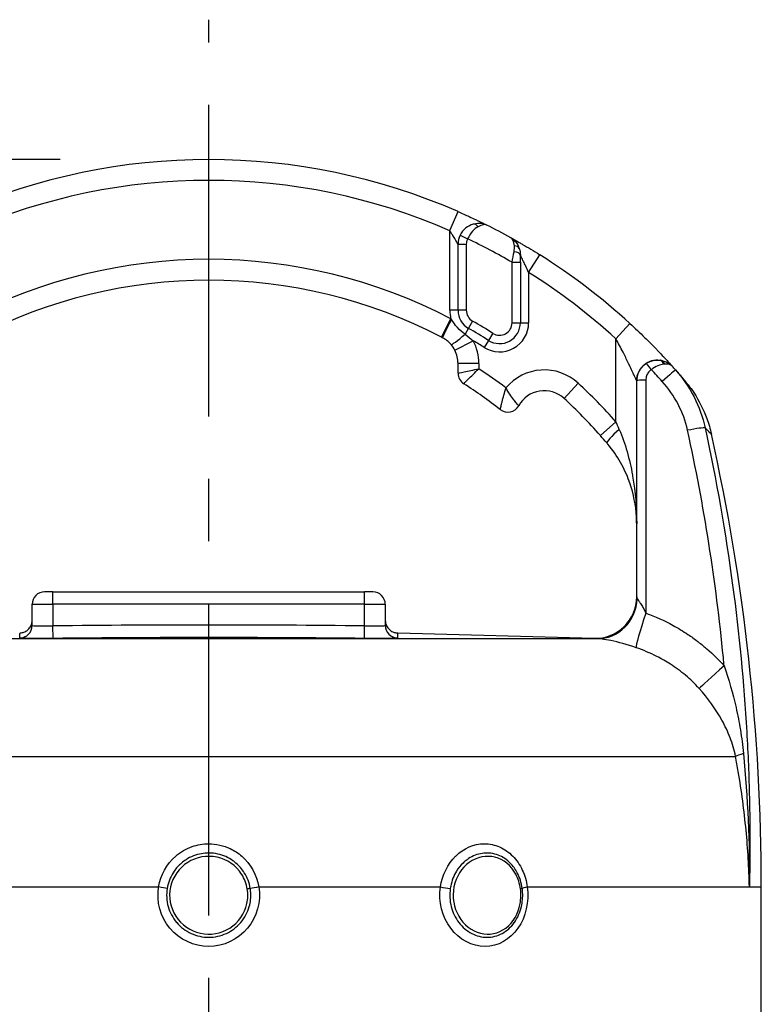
# Model space of a CAD drawing. Header units: millimetres. Extents: x -309 to 8091, y -6405 to -465.
# Tile 42 of 58: x 2503 to 2681, y -2159 to -1922. Entities that reach past the tile are written whole.
import ezdxf

# ---------------------------------------------------------------- set-up
doc = ezdxf.new("R2010")
doc.units = ezdxf.units.MM
doc.header["$LTSCALE"] = 20
doc.linetypes.add('MITTE', pattern=[2, 1.25, -0.25, 0.25, -0.25])
doc.layers.get('DEFPOINTS').update_dxf_attribs({"linetype": 'CONTINUOUS'})
for name, color, linetype in [('02-LINIE-035', 2, 'CONTINUOUS'), ('05-ACHSE', 1, 'MITTE'), ('06-MASSE1', 1, 'CONTINUOUS')]:
    doc.layers.add(name, color=color, linetype=linetype)
doc.styles.add('ACA_NORM', font='ROMANS.SHX')
doc.dimstyles.new('1-20', dxfattribs={"dimscale": 20, "dimtxt": 2.5, "dimasz": 3.5, "dimexe": 1, "dimexo": 0, "dimgap": 1, "dimtad": 1, "dimdec": 0, "dimzin": 0, "dimdsep": 46, "dimtxsty": 'ACA_NORM', "dimcen": 0, "dimadec": 0, "dimazin": 0, "dimtfac": 2.4, "dimtdec": 0, "dimtmove": 0, "dimatfit": 3, "dimfxl": 1, "dimtolj": 1, "dimtzin": 0, "dimarcsym": 0})

# ---------------------------------------------------------------- blocks, each defined once
blk = doc.blocks.new('*D5')
at = {"layer": '06-MASSE1', "color": 0, "lineweight": -2}
for p, q in [((2512.53, -1956), (2115.41, -1956)), ((2135.41, -2724), (2135.41, -2026)), ((2410.98, -2794), (2115.41, -2794))]:
    blk.add_line(p, q, dxfattribs=at)
at = {"layer": '06-MASSE1', "color": 0}
for points in [[(2123.74, -2026), (2147.07, -2026), (2135.41, -1956)], [(2123.74, -2724), (2147.07, -2724), (2135.41, -2794)]]:
    blk.add_solid(points, dxfattribs=at)
at = {"layer": 'DEFPOINTS', "color": 0}
for p in [(2135.41, -1956), (2512.53, -1956), (2410.98, -2794)]:
    blk.add_point(p, dxfattribs=at)
at = {"layer": '06-MASSE1', "color": 0, "insert": (2090.41, -2375), "char_height": 50, "attachment_point": 5, "rotation": 90, "style": 'ACA_NORM'}
blk.add_mtext('\\A1;a1', dxfattribs=at)

msp = doc.modelspace()

# ---------------------------------------------------------------- linework, layer by layer
at = {"layer": '02-LINIE-035'}
for p, q in [((2606.26, -1973.1), (2608.26, -1968.52)), ((2606.26, -1992.26), (2606.26, -1973.1)), ((2608.77, -1974.19), (2610.56, -1975.06)), ((2608.26, -1992.26), (2608.26, -1976.38)), ((2608.26, -1976.38), (2610.26, -1976.38)), ((2610.26, -1976.38), (2610.26, -1992.26)), ((2623.26, -1980.71), (2623.26, -1979.01)), ((2625.26, -1983.13), (2627.92, -1978.89)), ((2621.26, -1995.27), (2621.26, -1980.71)), ((2621.26, -1980.71), (2623.26, -1980.71)), ((2623.26, -1980.71), (2623.26, -1995.27)), ((2625.26, -1983.13), (2625.26, -1995.27)), ((2604.25, -1998.73), (2606.56, -1994.3)), ((2608.26, -1992.26), (2606.26, -1992.26)), ((2610.26, -1992.26), (2608.26, -1992.26)), ((2610.78, -1996.6), (2609.96, -1998.03)), ((2611.77, -1994.86), (2610.78, -1996.6)), ((2621.26, -1995.27), (2623.26, -1995.27)), ((2623.26, -1995.27), (2625.26, -1995.27)), ((2646.26, -1999.13), (2649.64, -1995.44)), ((2616.66, -1997.8), (2615.59, -1999.49)), ((2646.26, -2019.06), (2646.26, -1999.13)), ((2607.49, -2001.88), (2611.94, -1999.6)), ((2615.59, -1999.49), (2614.52, -2001.18)), ((2608.26, -2007.41), (2608.26, -2005.06)), ((2613.26, -2005.06), (2608.26, -2005.06)), ((2613.26, -2005.06), (2613.26, -2006.32)), ((2637.16, -2009.78), (2633.77, -2013.45)), ((2651.26, -2009.25), (2651.26, -2009.24)), ((2651.26, -2061.2), (2651.26, -2009.25)), ((2646.26, -2019.06), (2642.52, -2022.38)), ((2510.76, -2060), (2508.76, -2060)), ((2510.76, -2060), (2585.76, -2060)), ((2510.76, -2063), (2510.76, -2060)), ((2587.76, -2060), (2585.76, -2060)), ((2585.76, -2063), (2585.76, -2060)), ((2505.76, -2068.09), (2505.76, -2063)), ((2505.76, -2063), (2510.76, -2063)), ((2510.76, -2063), (2510.76, -2068.19)), ((2585.76, -2063), (2510.76, -2063)), ((2585.76, -2068.19), (2585.76, -2063)), ((2585.76, -2063), (2590.76, -2063)), ((2590.76, -2063), (2590.76, -2068.09)), ((2510.79, -2071.19), (2510.76, -2068.19)), ((2585.73, -2071.19), (2585.76, -2068.19)), ((2593.8, -2069.88), (2641.05, -2071.11)), ((2454.8, -2071.24), (2641.72, -2071.24)), ((2641, -2071.11), (2641.01, -2071.2)), ((2421.47, -2099.58), (2675.05, -2099.58)), ((2492.48, -2131), (2536.2, -2131)), ((2560.32, -2131), (2604.04, -2131)), ((2624.93, -2131), (2678.39, -2131)), ((2678.39, -2131), (2681.26, -2131)), ((2681.26, -2165.11), (2681.26, -2131))]:
    msp.add_line(p, q, dxfattribs=at)
for centre, radius, start, end in [((2548.26, -2106), 150, 66.4218, 113.5782), ((2548.26, -2106), 145, 66.4218, 113.5782), ((2548.26, -2106), 150, 61.0019, 63.4958), ((2613.26, -1976.38), 5, 153.9596, 180), ((2613.26, -1976.38), 3, 153.9596, 180), ((2548.26, -2106), 145, 59.7716, 64.5523), ((2548.26, -2106), 150, 61.0009, 61.0012), ((2548.26, -2106), 126, 62.4371, 117.5629), ((2548.26, -2106), 150, 47.4789, 57.9246), ((2548.26, -2106), 121, 62.4371, 117.5629), ((2548.26, -2106), 145, 47.4789, 57.9246), ((2613.26, -1992.26), 7, 180, 196.9187), ((2613.26, -1992.26), 5, 180, 240.2522), ((2613.26, -1992.26), 3, 180, 240.2522), ((2548.26, -2106), 126, 57.7001, 60.2522), ((2548.26, -2106), 128, 57.7001, 60.2522), ((2618.26, -1995.27), 7, 237.7001, 0), ((2618.26, -1995.27), 5, 237.7001, 0), ((2618.26, -1995.27), 3, 237.7001, 0), ((2601.26, -2005.06), 12, 0, 27.106), ((2548.26, -2106), 124, 57.7001, 59.0985), ((2601.26, -2005.06), 7, 0, 27.106), ((2548.26, -2106), 119, 53.0413, 56.892), ((2656.26, -2009.24), 5, 89.0748, 180), ((2611.26, -2007.41), 3, 180, 237.421), ((2629.02, -2018.6), 12, 47.2611, 140.1512), ((2548.26, -2106), 114, 52.0201, 57.421), ((2548.26, -2106), 131, 41.5747, 47.2611), ((2629.02, -2018.6), 7, 47.2611, 151.1675), ((2548.26, -2106), 126, 41.5747, 47.2611), ((2620.26, -2013.77), 3, 232.0201, 331.1675), ((2181.26, -2131), 500, 0, 12.5826), ((2508.76, -2063), 3, 90, 180), ((2587.76, -2063), 3, 0, 90), ((2548.26, -5721.08), 3653.09, 89.41183, 90.58817)]:
    msp.add_arc(centre, radius, start, end, dxfattribs=at)
for centre, major_axis, ratio, start_param, end_param in [((2612.46, -1973.49), (-0.54, 1.93), 0.594665, 5.305484, 6.283185), ((2621.1, -1978.04), (1.89, 0.65), 0.594665, 0, 0.977701), ((2621.26, -1979.01), (2, 0), 0.438654, 0, 1.323775), ((2606.84, -1994.44), (-2.32, -4.43), 0.0215, 4.735018, 6.283185), ((2603.57, -2000.02), (-11.77, 6.15), 0.109734, 4.689658, 4.712185), ((2610.39, -1997.28), (-3.8, -3.24), 0.059752, 0, 1.406315), ((2654.59, -2006.76), (-1.12, 1.66), 0.145795, 4.740358, 6.274369), ((2656.65, -2006.27), (0.26, 1.98), 0.601883, 5.340533, 6.283185), ((2655.43, -2009.6), (4.24, 3.91), 0.861739, 0.561993, 0.622868), ((2656.84, -2006.3), (0.39, 1.96), 0.620947, 5.41807, 6.283185), ((2655.56, -2009.72), (-4.22, -3.93), 0.529098, 3.702697, 3.763512), ((2548.27, -2105.97), (131.25, -72.6), 0.999897, 1.22965, 1.237385), ((2547.28, -2107.88), (-131.55, 67.28), 0.999934, 4.344114, 4.37013), ((2656.85, -2009.9), (3.74, 3.31), 0.004968, 0, 1.418024), ((2653.26, -2009.25), (-2, 0), 0.105084, 4.609562, 6.283185), ((2645, -2026.95), (-9.36, 23.96), 0.162972, 4.902563, 4.983301), ((2662.89, -2021.66), (4.89, 1.06), 0.076337, 0.137706, 1.425836), ((2647.87, -2020.92), (-3.8, -3.25), 0.105656, 4.835475, 6.283185), ((2641.26, -2061.2), (10, 0), 0.999978, 4.687077, 6.283185), ((2641.97, -2061.25), (-0.46, -9.99), 0.941438, 0.022707, 1.578858), ((2654.48, -2064.09), (-3.3, -9.44), 0.061815, 4.844954, 6.166482), ((2502.76, -2068.09), (3, 0), 0.999741, 4.725331, 6.283185), ((2593.76, -2068.09), (-3, 0), 0.999741, 0, 1.557855), ((2548.26, -5714.92), (-3645.44, 0), 0.999584, 4.70211, 4.722668), ((2673.61, -2076.76), (-7.48, -6.63), 0.0082, 4.879909, 6.07175), ((2684.64, -2097.92), (-9.82, -1.88), 0.074371, 5.5954, 6.050953), ((2535.92, -2131), (2.96, -0.49), 0.014989, 0.661983, 1.481203), ((2560.6, -2131), (2.96, 0.49), 0.014991, 1.660389, 2.47961), ((2605.3, -2131), (-2.97, 0.45), 0.0693, 1.143279, 1.9625), ((2626.66, -2131), (-2.97, -0.41), 0.09527, 5.320317, 6.139537)]:
    msp.add_ellipse(centre, major_axis=major_axis, ratio=ratio, start_param=start_param, end_param=end_param, dxfattribs=at)
for points, knots in [([(2608.26, -1968.52), (2609.18, -1968.92), (2610.08, -1969.32), (2610.93, -1969.72), (2611.48, -1969.97), (2611.99, -1970.21), (2612.47, -1970.43), (2612.75, -1970.56), (2613.01, -1970.69), (2613.26, -1970.81), (2613.94, -1971.14), (2614.5, -1971.41), (2614.9, -1971.61), (2614.99, -1971.66), (2615.07, -1971.7), (2615.14, -1971.73), (2615.16, -1971.74), (2615.18, -1971.75), (2615.2, -1971.76)], [0, 0, 0, 0, 0.306395, 0.306395, 0.306395, 0.5, 0.5, 0.5, 0.610594, 0.610594, 0.610594, 0.910773, 0.910773, 0.910773, 0.979965, 0.979965, 0.979965, 1, 1, 1, 1]), ([(2608.26, -1976.38), (2608.26, -1976.38), (2608.26, -1976.37), (2608.25, -1976.36), (2608.23, -1976.33), (2608.21, -1976.3), (2608.18, -1976.25), (2608.16, -1976.2), (2608.13, -1976.15), (2608.09, -1976.09), (2608.08, -1976.07), (2608.07, -1976.04), (2608.05, -1976.02), (2607.94, -1975.82), (2607.79, -1975.57), (2607.64, -1975.32), (2607.63, -1975.3), (2607.62, -1975.28), (2607.61, -1975.26), (2607.42, -1974.94), (2607.21, -1974.6), (2607, -1974.26), (2606.99, -1974.25), (2606.98, -1974.24), (2606.98, -1974.22), (2606.75, -1973.85), (2606.5, -1973.47), (2606.26, -1973.1)], [0, 0, 0, 0, 0.050487, 0.050487, 0.050487, 0.121011, 0.121011, 0.121011, 0.187501, 0.187501, 0.187501, 0.214399, 0.214399, 0.214399, 0.424818, 0.424818, 0.424818, 0.441132, 0.441132, 0.441132, 0.70436, 0.70436, 0.70436, 0.713622, 0.713622, 0.713622, 1, 1, 1, 1]), ([(2611.92, -1971.56), (2611.3, -1971.74), (2610.69, -1972.04), (2610.16, -1972.46), (2609.59, -1972.91), (2609.1, -1973.5), (2608.77, -1974.19)], [0, 0, 0, 0, 0.482114, 0.482114, 0.482114, 1, 1, 1, 1]), ([(2613.1, -1972.15), (2612.65, -1972.41), (2612.2, -1972.78), (2611.77, -1973.25), (2611.32, -1973.75), (2610.9, -1974.38), (2610.56, -1975.06)], [0, 0, 0, 0, 0.481828, 0.481828, 0.481828, 1, 1, 1, 1]), ([(2615.2, -1971.76), (2614.38, -1971.35), (2613.28, -1971.24), (2612.14, -1971.51), (2612.07, -1971.52), (2611.99, -1971.54), (2611.92, -1971.56)], [0, 0, 0, 0, 0.939344, 0.939344, 0.939344, 1, 1, 1, 1]), ([(2620.98, -1974.8), (2621.37, -1975.02), (2622.1, -1975.42), (2623, -1975.94), (2623.25, -1976.09), (2623.51, -1976.24), (2623.79, -1976.4), (2625.04, -1977.13), (2626.48, -1977.99), (2627.92, -1978.89)], [0, 0, 0, 0, 0.392187, 0.392187, 0.392187, 0.5, 0.5, 0.5, 1, 1, 1, 1]), ([(2625.26, -1983.13), (2625.03, -1982.63), (2624.8, -1982.13), (2624.56, -1981.64), (2624.38, -1981.25), (2624.19, -1980.87), (2624.01, -1980.5), (2623.98, -1980.43), (2623.94, -1980.35), (2623.9, -1980.28), (2623.8, -1980.08), (2623.7, -1979.88), (2623.61, -1979.7), (2623.52, -1979.5), (2623.42, -1979.32), (2623.35, -1979.19), (2623.33, -1979.14), (2623.3, -1979.09), (2623.29, -1979.06), (2623.27, -1979.03), (2623.26, -1979.01), (2623.26, -1979.01)], [0, 0, 0, 0, 0.307765, 0.307765, 0.307765, 0.54959, 0.54959, 0.54959, 0.59907, 0.59907, 0.59907, 0.73613, 0.73613, 0.73613, 0.881759, 0.881759, 0.881759, 0.93819, 0.93819, 0.93819, 1, 1, 1, 1]), ([(2609.96, -1998.03), (2609.29, -1997.57), (2608.68, -1997.04), (2608.14, -1996.44), (2608.09, -1996.38), (2608.04, -1996.33), (2608, -1996.27), (2607.56, -1995.77), (2607.17, -1995.22), (2606.8, -1994.65), (2606.76, -1994.59), (2606.73, -1994.54), (2606.69, -1994.49)], [0, 0, 0, 0, 0.5, 0.5, 0.5, 0.546751, 0.546751, 0.546751, 0.962019, 0.962019, 0.962019, 1, 1, 1, 1]), ([(2649.64, -1995.44), (2650.86, -1996.56), (2652.04, -1997.68), (2653.17, -1998.79), (2654.08, -1999.67), (2654.96, -2000.56), (2655.77, -2001.39), (2655.97, -2001.6), (2656.18, -2001.81), (2656.37, -2002.02), (2656.86, -2002.52), (2657.33, -2003.02), (2657.76, -2003.47), (2657.93, -2003.66), (2658.1, -2003.84), (2658.26, -2004.02), (2658.49, -2004.26), (2658.7, -2004.5), (2658.9, -2004.71), (2659.23, -2005.07), (2659.5, -2005.37), (2659.69, -2005.58), (2659.74, -2005.63), (2659.78, -2005.68), (2659.82, -2005.72)], [0, 0, 0, 0, 0.278174, 0.278174, 0.278174, 0.5, 0.5, 0.5, 0.555741, 0.555741, 0.555741, 0.693534, 0.693534, 0.693534, 0.75, 0.75, 0.75, 0.830443, 0.830443, 0.830443, 0.96621, 0.96621, 0.96621, 1, 1, 1, 1]), ([(2606.59, -2000.52), (2606.3, -2000.18), (2605.98, -1999.87), (2605.29, -1999.32), (2604.91, -1999.08), (2604.51, -1998.87)], [0, 0, 0, 0, 0.5, 0.5, 1, 1, 1, 1]), ([(2651.26, -2009.24), (2651.26, -2009.24), (2651.21, -2009.12), (2651.12, -2008.93), (2651.09, -2008.86), (2651.06, -2008.79), (2651.02, -2008.71), (2650.94, -2008.53), (2650.84, -2008.32), (2650.74, -2008.09), (2650.66, -2007.93), (2650.59, -2007.77), (2650.51, -2007.6), (2650.41, -2007.37), (2650.3, -2007.13), (2650.18, -2006.89), (2649.97, -2006.44), (2649.74, -2005.96), (2649.51, -2005.48), (2649.42, -2005.29), (2649.33, -2005.1), (2649.23, -2004.9), (2648.83, -2004.07), (2648.4, -2003.21), (2647.97, -2002.36), (2647.42, -2001.28), (2646.85, -2000.21), (2646.26, -1999.13)], [0, 0, 0, 0, 0.093319, 0.093319, 0.093319, 0.125, 0.125, 0.125, 0.199077, 0.199077, 0.199077, 0.25, 0.25, 0.25, 0.318714, 0.318714, 0.318714, 0.447998, 0.447998, 0.447998, 0.5, 0.5, 0.5, 0.720762, 0.720762, 0.720762, 1, 1, 1, 1]), ([(2608.26, -2007.41), (2608.26, -2007.41), (2608.82, -2007.28), (2610.68, -2006.88), (2611.97, -2006.6), (2613.26, -2006.32)], [0, 0, 0, 0, 0.5, 0.5, 1, 1, 1, 1]), ([(2609.64, -2009.93), (2609.64, -2009.93), (2610.04, -2009.53), (2611.38, -2008.18), (2612.32, -2007.24), (2613.26, -2006.32)], [0, 0, 0, 0, 0.5, 0.5, 1, 1, 1, 1]), ([(2653.48, -2005.1), (2654.02, -2004.73), (2654.61, -2004.48), (2655.22, -2004.35), (2655.8, -2004.23), (2656.36, -2004.21), (2656.91, -2004.29)], [0, 0, 0, 0, 0.517352, 0.517352, 0.517352, 1, 1, 1, 1]), ([(2657.77, -2005.23), (2657.33, -2005.28), (2656.86, -2005.41), (2656.38, -2005.62), (2655.85, -2005.84), (2655.31, -2006.15), (2654.8, -2006.55)], [0, 0, 0, 0, 0.482021, 0.482021, 0.482021, 1, 1, 1, 1]), ([(2657.23, -2004.34), (2657.63, -2004.42), (2658.01, -2004.54), (2658.36, -2004.69), (2658.68, -2004.83), (2658.98, -2005.01), (2659.25, -2005.2), (2659.36, -2005.29), (2659.46, -2005.37), (2659.56, -2005.47), (2659.61, -2005.51), (2659.66, -2005.55), (2659.7, -2005.6), (2659.72, -2005.62), (2659.74, -2005.64), (2659.76, -2005.66), (2659.77, -2005.67), (2659.78, -2005.68), (2659.79, -2005.69), (2659.8, -2005.7), (2659.8, -2005.7), (2659.81, -2005.71), (2659.81, -2005.71), (2659.81, -2005.71), (2659.81, -2005.71), (2659.81, -2005.72), (2659.82, -2005.72), (2659.82, -2005.72)], [0, 0, 0, 0, 0.372379, 0.372379, 0.372379, 0.720983, 0.720983, 0.720983, 0.867591, 0.867591, 0.867591, 0.935969, 0.935969, 0.935969, 0.968822, 0.968822, 0.968822, 0.98477, 0.98477, 0.98477, 0.992543, 0.992543, 0.992543, 0.995838, 0.995838, 0.995838, 1, 1, 1, 1]), ([(2659.82, -2005.72), (2659.61, -2005.49), (2659.28, -2005.33), (2658.87, -2005.25), (2658.62, -2005.21), (2658.33, -2005.19), (2658.02, -2005.21)], [0.0000677, 0.0000677, 0.0000677, 0.0000677, 0.6226663, 0.6226663, 0.6226663, 1, 1, 1, 1]), ([(2654.8, -2006.55), (2654.55, -2006.72), (2654.32, -2006.92), (2654.13, -2007.16), (2653.92, -2007.42), (2653.75, -2007.72), (2653.64, -2008.04), (2653.52, -2008.36), (2653.47, -2008.71), (2653.47, -2009.05)], [0, 0, 0, 0, 0.307405, 0.307405, 0.307405, 0.653773, 0.653773, 0.653773, 1, 1, 1, 1]), ([(2662.29, -2008.54), (2662.29, -2008.54), (2662.29, -2008.54), (2662.29, -2008.54), (2662.49, -2008.78), (2662.65, -2008.96), (2662.75, -2009.08)], [0.248067, 0.248067, 0.248067, 0.248067, 0.2489205, 0.2489205, 0.2489205, 0.375462, 0.375462, 0.375462, 0.375462]), ([(2618.41, -2016.14), (2618.41, -2016.14), (2618.43, -2016.09), (2618.45, -2015.99), (2618.47, -2015.89), (2618.51, -2015.75), (2618.55, -2015.57), (2618.62, -2015.3), (2618.71, -2014.94), (2618.82, -2014.51), (2618.84, -2014.44), (2618.86, -2014.36), (2618.88, -2014.28), (2619, -2013.79), (2619.15, -2013.25), (2619.31, -2012.67), (2619.47, -2012.1), (2619.63, -2011.5), (2619.81, -2010.91)], [0, 0, 0, 0, 0.145815, 0.145815, 0.145815, 0.284661, 0.284661, 0.284661, 0.5, 0.5, 0.5, 0.538263, 0.538263, 0.538263, 0.771245, 0.771245, 0.771245, 1, 1, 1, 1]), ([(2622.89, -2015.22), (2622.89, -2015.22), (2622.85, -2015.18), (2622.79, -2015.11), (2622.72, -2015.04), (2622.63, -2014.94), (2622.51, -2014.81), (2622.34, -2014.6), (2622.11, -2014.33), (2621.85, -2014), (2621.8, -2013.93), (2621.75, -2013.87), (2621.7, -2013.8), (2621.4, -2013.41), (2621.08, -2012.97), (2620.75, -2012.47), (2620.43, -2011.97), (2620.11, -2011.44), (2619.81, -2010.91)], [0, 0, 0, 0, 0.147086, 0.147086, 0.147086, 0.286556, 0.286556, 0.286556, 0.5, 0.5, 0.5, 0.539665, 0.539665, 0.539665, 0.771051, 0.771051, 0.771051, 1, 1, 1, 1]), ([(2653.47, -2009.05), (2653.47, -2021.85), (2653.46, -2034.66), (2653.46, -2053.35), (2653.46, -2059.24), (2653.46, -2065.13)], [0, 0, 0, 0, 0.684934, 0.684934, 1, 1, 1, 1]), ([(2662.75, -2009.08), (2662.8, -2009.15), (2662.85, -2009.2), (2662.91, -2009.27), (2662.92, -2009.29), (2662.94, -2009.31), (2662.95, -2009.32), (2662.95, -2009.33), (2662.96, -2009.33), (2662.96, -2009.33)], [0, 0, 0, 0, 0.200577, 0.200577, 0.3012828, 0.3012828, 0.3517975, 0.3517975, 0.3756269, 0.3756269, 0.3756269, 0.3756269]), ([(2662.96, -2009.33), (2662.96, -2009.33), (2662.96, -2009.33), (2662.97, -2009.34), (2662.97, -2009.34), (2662.99, -2009.36), (2662.99, -2009.37), (2663, -2009.37), (2663, -2009.38), (2663.01, -2009.39), (2663.01, -2009.39), (2663.02, -2009.41), (2663.03, -2009.42), (2663.08, -2009.48), (2663.12, -2009.53), (2663.33, -2009.78), (2663.49, -2009.98), (2664.12, -2010.79), (2664.57, -2011.41), (2666.27, -2013.99), (2667.33, -2016.09), (2668.59, -2019.51), (2668.96, -2020.78), (2669.25, -2022.07)], [0.335319, 0.335319, 0.335319, 0.335319, 0.341556, 0.341556, 0.382005, 0.382005, 0.386814, 0.386814, 0.391652, 0.391652, 0.394067, 0.394067, 0.398975, 0.398975, 0.418643, 0.418643, 0.495544, 0.495544, 0.726258, 0.726258, 1.422423, 1.422423, 1.818995, 1.818995, 1.818995, 1.818995]), ([(2669.25, -2022.07), (2669.25, -2022.07), (2669.25, -2022.07), (2669.25, -2022.07), (2669.25, -2022.07), (2669.25, -2022.07), (2669.25, -2022.07), (2669.25, -2022.07), (2669.05, -2021.86), (2668.64, -2021.46), (2668.4, -2021.22), (2668.09, -2020.92), (2667.72, -2020.55)], [0.49981, 0.49981, 0.49981, 0.49981, 0.5, 0.5, 0.5, 0.5014572, 0.5014572, 0.5014572, 0.8137395, 0.8137395, 0.8137395, 0.9999462, 0.9999462, 0.9999462, 0.9999462]), ([(2667.72, -2020.55), (2670.44, -2033.09), (2672.66, -2045.72), (2674.36, -2058.41), (2675.94, -2070.12), (2677.07, -2081.88), (2677.75, -2093.67), (2678.06, -2098.97), (2678.27, -2104.28), (2678.39, -2109.59), (2678.56, -2116.72), (2678.56, -2123.86), (2678.39, -2131)], [0, 0, 0, 0, 0.3452543, 0.3452543, 0.3452543, 0.6639316, 0.6639316, 0.6639316, 0.8072898, 0.8072898, 0.8072898, 1, 1, 1, 1]), ([(2647.07, -2020.92), (2647.82, -2022.67), (2648.43, -2024.45), (2648.95, -2026.26), (2649.48, -2028.13), (2649.91, -2030.03), (2650.25, -2031.92), (2650.26, -2032), (2650.28, -2032.09), (2650.29, -2032.17), (2650.95, -2035.97), (2651.26, -2039.82), (2651.26, -2043.65)], [0, 0, 0, 0, 0.239872, 0.239872, 0.239872, 0.489121, 0.489121, 0.489121, 0.5, 0.5, 0.5, 1, 1, 1, 1]), ([(2672.31, -2077.8), (2672.25, -2077.14), (2672.19, -2076.48), (2672.12, -2075.82), (2670.34, -2057.47), (2667.5, -2039.23), (2663.51, -2021.13)], [0, 0, 0, 0, 0.034797, 0.034797, 0.034797, 1, 1, 1, 1]), ([(2649.45, -2033.38), (2648.9, -2031.88), (2648.22, -2030.38), (2646.53, -2027.38), (2645.49, -2025.86), (2644.29, -2024.43)], [0, 0, 0, 0, 0.53875, 0.53875, 1.103703, 1.103703, 1.103703, 1.103703]), ([(2649.59, -2033.77), (2649.58, -2033.74), (2649.57, -2033.72), (2649.56, -2033.69), (2649.55, -2033.66), (2649.54, -2033.63), (2649.53, -2033.6), (2649.5, -2033.53), (2649.47, -2033.45), (2649.45, -2033.38)], [0.49622554, 0.49622554, 0.49622554, 0.49622554, 0.5, 0.5, 0.5, 0.50487956, 0.50487956, 0.50487956, 0.5158244, 0.5158244, 0.5158244, 0.5158244]), ([(2651.26, -2043.65), (2651.26, -2043.07), (2651.24, -2042.5), (2651.05, -2039.17), (2650.53, -2036.46), (2649.59, -2033.77)], [0, 0, 0, 0, 0.200099, 0.200099, 1.166748, 1.166748, 1.166748, 1.166748]), ([(2651.38, -2061.6), (2651.44, -2061.71), (2651.53, -2061.84), (2651.63, -2061.98), (2651.66, -2062.02), (2651.68, -2062.05), (2651.71, -2062.09), (2651.84, -2062.27), (2651.98, -2062.48), (2652.13, -2062.7), (2652.16, -2062.74), (2652.18, -2062.79), (2652.21, -2062.83), (2652.4, -2063.13), (2652.59, -2063.46), (2652.77, -2063.79), (2653.01, -2064.22), (2653.24, -2064.68), (2653.46, -2065.13)], [0, 0, 0, 0, 0.151994, 0.151994, 0.151994, 0.190307, 0.190307, 0.190307, 0.378776, 0.378776, 0.378776, 0.416394, 0.416394, 0.416394, 0.66801, 0.66801, 0.66801, 1, 1, 1, 1]), ([(2653.46, -2065.13), (2655.73, -2065.94), (2657.92, -2066.91), (2660.01, -2068.06), (2661.24, -2068.72), (2662.44, -2069.45), (2663.61, -2070.24), (2664.41, -2070.78), (2665.18, -2071.34), (2665.93, -2071.91), (2665.96, -2071.94), (2666, -2071.97), (2666.04, -2072)], [0, 0, 0, 0, 0.5, 0.5, 0.5, 0.791988, 0.791988, 0.791988, 0.990248, 0.990248, 0.990248, 1, 1, 1, 1]), ([(2502.84, -2069.87), (2503.16, -2069.86), (2503.49, -2069.8), (2504.1, -2069.58), (2504.39, -2069.41), (2504.9, -2069.01), (2505.12, -2068.76), (2505.47, -2068.21), (2505.6, -2067.9), (2505.7, -2067.47), (2505.72, -2067.35), (2505.75, -2067.12), (2505.76, -2066.99), (2505.76, -2066.87)], [0, 0, 0, 0, 0.097168, 0.097168, 0.1946967, 0.1946967, 0.2922124, 0.2922124, 0.3897285, 0.3897285, 0.4254071, 0.4254071, 0.4616084, 0.4616084, 0.4616084, 0.4616084]), ([(2590.76, -2066.87), (2590.76, -2066.99), (2590.77, -2067.1), (2590.79, -2067.33), (2590.81, -2067.44), (2590.89, -2067.76), (2590.96, -2067.96), (2591.14, -2068.35), (2591.25, -2068.53), (2591.5, -2068.86), (2591.65, -2069.01), (2591.97, -2069.29), (2592.14, -2069.41), (2592.51, -2069.61), (2592.7, -2069.69), (2593.16, -2069.82), (2593.42, -2069.87), (2593.68, -2069.87)], [0, 0, 0, 0, 0.0341754, 0.0341754, 0.0679101, 0.0679101, 0.132426, 0.132426, 0.1952579, 0.1952579, 0.2580897, 0.2580897, 0.3209216, 0.3209216, 0.3837535, 0.3837535, 0.4625339, 0.4625339, 0.4625339, 0.4625339]), ([(2502.8, -2071.09), (2502.8, -2070.79), (2502.81, -2070.5), (2502.82, -2070.27), (2502.83, -2070.04), (2502.84, -2069.87), (2502.84, -2069.87), (2502.84, -2069.87), (2502.84, -2069.87), (2502.84, -2069.87)], [0, 0, 0, 0, 0.2500941, 0.2500941, 0.2500941, 0.5000002, 0.5000002, 0.5000002, 0.5000277, 0.5000277, 0.5000277, 0.5000277]), ([(2505.76, -2068.09), (2505.76, -2068.14), (2506.3, -2068.18), (2508.14, -2068.21), (2509.44, -2068.21), (2510.76, -2068.19)], [0, 0, 0, 0, 0.5, 0.5, 1, 1, 1, 1]), ([(2585.76, -2068.19), (2587.08, -2068.21), (2588.37, -2068.21), (2590.22, -2068.18), (2590.76, -2068.14), (2590.76, -2068.09)], [0, 0, 0, 0, 0.5, 0.5, 1, 1, 1, 1]), ([(2593.68, -2069.87), (2593.68, -2069.87), (2593.69, -2070.04), (2593.7, -2070.27), (2593.71, -2070.5), (2593.72, -2070.79), (2593.72, -2071.09)], [0.5000296, 0.5000296, 0.5000296, 0.5000296, 0.7499061, 0.7499061, 0.7499061, 1, 1, 1, 1]), ([(2510.79, -2071.19), (2508.68, -2071.21), (2506.61, -2071.21), (2505.14, -2071.19), (2503.66, -2071.18), (2502.8, -2071.14), (2502.8, -2071.09)], [0, 0, 0, 0, 0.499928, 0.499928, 0.499928, 1, 1, 1, 1]), ([(2593.72, -2071.09), (2593.72, -2071.14), (2592.86, -2071.18), (2591.38, -2071.19), (2589.91, -2071.21), (2587.84, -2071.21), (2585.73, -2071.19)], [0, 0, 0, 0, 0.5, 0.5, 0.5, 1, 1, 1, 1]), ([(2651.13, -2073.44), (2649.03, -2072.72), (2646.81, -2072.1), (2645.07, -2071.73), (2643.32, -2071.37), (2642.22, -2071.27), (2641.72, -2071.24)], [0, 0, 0, 0, 0.5, 0.5, 0.5, 1, 1, 1, 1]), ([(2666.04, -2072), (2666.43, -2072.3), (2666.82, -2072.61), (2667.21, -2072.92), (2667.54, -2073.19), (2667.86, -2073.46), (2668.18, -2073.73), (2669.64, -2074.99), (2671.02, -2076.35), (2672.31, -2077.8)], [0, 0, 0, 0, 0.174828, 0.174828, 0.174828, 0.322261, 0.322261, 0.322261, 1, 1, 1, 1]), ([(2666.28, -2083.23), (2665.26, -2082.1), (2664.18, -2081.05), (2663.03, -2080.08), (2662.45, -2079.59), (2661.86, -2079.13), (2661.25, -2078.68), (2660.64, -2078.23), (2660.01, -2077.79), (2659.37, -2077.38), (2658.31, -2076.7), (2657.22, -2076.08), (2656.11, -2075.52), (2654.5, -2074.71), (2652.84, -2074.02), (2651.13, -2073.44)], [0, 0, 0, 0, 0.247747, 0.247747, 0.247747, 0.372352, 0.372352, 0.372352, 0.497319, 0.497319, 0.497319, 0.703638, 0.703638, 0.703638, 1, 1, 1, 1]), ([(2672.31, -2077.8), (2673.45, -2081.09), (2674.39, -2084.42), (2675.17, -2087.83), (2675.57, -2089.62), (2675.92, -2091.42), (2676.22, -2093.22), (2676.37, -2094.16), (2676.51, -2095.1), (2676.64, -2096.04), (2676.76, -2096.99), (2676.87, -2097.95), (2676.96, -2098.91)], [0, 0, 0, 0, 0.481674, 0.481674, 0.481674, 0.73493, 0.73493, 0.73493, 0.86684, 0.86684, 0.86684, 1, 1, 1, 1]), ([(2675.05, -2099.58), (2674.74, -2098.01), (2674.29, -2096.52), (2673.74, -2095.09), (2673.47, -2094.38), (2673.17, -2093.68), (2672.85, -2092.99), (2672.52, -2092.27), (2672.15, -2091.56), (2671.77, -2090.86), (2670.26, -2088.14), (2668.43, -2085.62), (2666.28, -2083.23)], [0, 0, 0, 0, 0.248443, 0.248443, 0.248443, 0.371015, 0.371015, 0.371015, 0.499544, 0.499544, 0.499544, 1, 1, 1, 1]), ([(2678.39, -2131), (2678.29, -2126.44), (2678.02, -2121.89), (2677.59, -2117.35), (2677.14, -2112.62), (2676.51, -2107.9), (2675.71, -2103.21), (2675.5, -2102), (2675.28, -2100.79), (2675.05, -2099.58)], [0, 0, 0, 0, 0.433012, 0.433012, 0.433012, 0.883662, 0.883662, 0.883662, 1, 1, 1, 1]), ([(2536.2, -2131), (2536.67, -2128.12), (2538.13, -2125.49), (2540.32, -2123.58), (2541.48, -2122.58), (2542.81, -2121.81), (2544.24, -2121.3), (2545.52, -2120.85), (2546.88, -2120.61), (2548.25, -2120.6), (2550.04, -2120.6), (2551.81, -2121.02), (2553.41, -2121.77), (2554.42, -2122.24), (2555.36, -2122.85), (2556.19, -2123.58), (2558.36, -2125.46), (2559.85, -2128.12), (2560.32, -2131)], [0, 0, 0, 0, 0.25, 0.25, 0.25, 0.3818068, 0.3818068, 0.3818068, 0.5, 0.5, 0.5, 0.6535412, 0.6535412, 0.6535412, 0.75, 0.75, 0.75, 1, 1, 1, 1]), ([(2604.04, -2131), (2604.47, -2128.12), (2605.77, -2125.49), (2607.69, -2123.58), (2607.7, -2123.58), (2607.7, -2123.58), (2607.71, -2123.57), (2609.63, -2121.68), (2612.1, -2120.61), (2614.61, -2120.6), (2615.87, -2120.6), (2617.12, -2120.87), (2618.27, -2121.38), (2619.43, -2121.88), (2620.51, -2122.64), (2621.44, -2123.57), (2622.36, -2124.52), (2623.15, -2125.66), (2623.74, -2126.92), (2624.33, -2128.17), (2624.74, -2129.56), (2624.93, -2131)], [0, 0, 0, 0, 0.25, 0.25, 0.25, 0.250548, 0.250548, 0.250548, 0.5, 0.5, 0.5, 0.624936, 0.624936, 0.624936, 0.749856, 0.749856, 0.749856, 0.875355, 0.875355, 0.875355, 1, 1, 1, 1]), ([(2558.26, -2131.36), (2558.03, -2130.01), (2557.55, -2128.71), (2556.82, -2127.56), (2556.27, -2126.69), (2555.59, -2125.92), (2554.82, -2125.26), (2554.59, -2125.06), (2554.34, -2124.87), (2554.09, -2124.69), (2553, -2123.92), (2551.76, -2123.37), (2550.46, -2123.08), (2549.74, -2122.92), (2549, -2122.84), (2548.26, -2122.84), (2547.66, -2122.84), (2547.07, -2122.89), (2546.49, -2122.99), (2545.18, -2123.22), (2543.91, -2123.72), (2542.79, -2124.44), (2542.41, -2124.69), (2542.04, -2124.96), (2541.69, -2125.26), (2541.03, -2125.83), (2540.44, -2126.48), (2539.95, -2127.19), (2539.19, -2128.28), (2538.66, -2129.5), (2538.37, -2130.81), (2538.33, -2130.99), (2538.29, -2131.17), (2538.26, -2131.36)], [0, 0, 0, 0, 0.142587, 0.142587, 0.142587, 0.25, 0.25, 0.25, 0.282557, 0.282557, 0.282557, 0.422443, 0.422443, 0.422443, 0.5, 0.5, 0.5, 0.562018, 0.562018, 0.562018, 0.701955, 0.701955, 0.701955, 0.75, 0.75, 0.75, 0.841232, 0.841232, 0.841232, 0.98061, 0.98061, 0.98061, 1, 1, 1, 1]), ([(2557.54, -2131.48), (2557.33, -2130.23), (2556.88, -2129.01), (2556.18, -2127.93), (2554.83, -2125.85), (2552.66, -2124.37), (2550.27, -2123.85), (2547.87, -2123.33), (2545.26, -2123.79), (2543.19, -2125.1), (2541.13, -2126.42), (2539.6, -2128.56), (2539.07, -2130.98)], [0.5602271, 0.5602271, 0.5602271, 0.5602271, 0.625, 0.625, 0.625, 0.75, 0.75, 0.75, 0.875, 0.875, 0.875, 1, 1, 1, 1]), ([(2623.72, -2131.36), (2623.53, -2130.01), (2623.12, -2128.71), (2622.51, -2127.56), (2622.05, -2126.69), (2621.48, -2125.92), (2620.83, -2125.26), (2620.63, -2125.06), (2620.42, -2124.87), (2620.21, -2124.69), (2619.29, -2123.92), (2618.23, -2123.37), (2617.11, -2123.08), (2616.49, -2122.92), (2615.85, -2122.84), (2615.21, -2122.84), (2614.69, -2122.84), (2614.18, -2122.89), (2613.67, -2122.99), (2612.53, -2123.22), (2611.42, -2123.72), (2610.43, -2124.44), (2610.1, -2124.69), (2609.77, -2124.96), (2609.46, -2125.26), (2608.87, -2125.83), (2608.35, -2126.48), (2607.91, -2127.19), (2607.24, -2128.28), (2606.76, -2129.5), (2606.5, -2130.81), (2606.46, -2130.99), (2606.43, -2131.17), (2606.4, -2131.36)], [0, 0, 0, 0, 0.142587, 0.142587, 0.142587, 0.25, 0.25, 0.25, 0.282557, 0.282557, 0.282557, 0.422443, 0.422443, 0.422443, 0.5, 0.5, 0.5, 0.562018, 0.562018, 0.562018, 0.701955, 0.701955, 0.701955, 0.75, 0.75, 0.75, 0.841232, 0.841232, 0.841232, 0.98061, 0.98061, 0.98061, 1, 1, 1, 1]), ([(2623.29, -2131.48), (2623.12, -2130.23), (2622.73, -2129.01), (2622.15, -2127.93), (2621.03, -2125.85), (2619.2, -2124.37), (2617.14, -2123.85), (2615.09, -2123.33), (2612.81, -2123.79), (2610.98, -2125.1), (2609.15, -2126.42), (2607.77, -2128.56), (2607.29, -2130.98)], [0.5602271, 0.5602271, 0.5602271, 0.5602271, 0.625, 0.625, 0.625, 0.75, 0.75, 0.75, 0.875, 0.875, 0.875, 1, 1, 1, 1]), ([(2560.32, -2131), (2560.9, -2134.53), (2559.87, -2138.24), (2557.6, -2140.94), (2555.34, -2143.65), (2551.82, -2145.31), (2548.27, -2145.31), (2544.71, -2145.31), (2541.21, -2143.67), (2538.92, -2140.95), (2536.64, -2138.23), (2535.62, -2134.53), (2536.2, -2131)], [0, 0, 0, 0, 0.25, 0.25, 0.25, 0.5, 0.5, 0.5, 0.75, 0.75, 0.75, 1, 1, 1, 1]), ([(2538.26, -2131.36), (2538.02, -2132.81), (2538.11, -2134.32), (2538.5, -2135.71), (2538.89, -2137.11), (2539.59, -2138.43), (2540.54, -2139.54), (2540.55, -2139.55), (2540.55, -2139.55), (2540.56, -2139.56), (2541.51, -2140.67), (2542.7, -2141.57), (2544.03, -2142.17), (2545.35, -2142.78), (2546.8, -2143.1), (2548.26, -2143.1), (2549.72, -2143.1), (2551.17, -2142.78), (2552.5, -2142.17), (2553.83, -2141.56), (2555.02, -2140.66), (2555.96, -2139.56), (2555.97, -2139.55), (2555.98, -2139.54), (2555.98, -2139.54), (2556.92, -2138.43), (2557.63, -2137.12), (2558.02, -2135.72), (2558.33, -2134.62), (2558.44, -2133.46), (2558.37, -2132.31), (2558.35, -2131.99), (2558.31, -2131.67), (2558.26, -2131.36)], [0, 0, 0, 0, 0.1248524, 0.1248524, 0.1248524, 0.25, 0.25, 0.25, 0.250524, 0.250524, 0.250524, 0.3753899, 0.3753899, 0.3753899, 0.499891, 0.499891, 0.499891, 0.6243466, 0.6243466, 0.6243466, 0.7492512, 0.7492512, 0.7492512, 0.75, 0.75, 0.75, 0.8748745, 0.8748745, 0.8748745, 0.972849, 0.972849, 0.972849, 1, 1, 1, 1]), ([(2539.07, -2130.98), (2538.53, -2133.41), (2539.01, -2136), (2540.34, -2138.05), (2541.67, -2140.11), (2543.85, -2141.62), (2546.24, -2142.14), (2548.64, -2142.66), (2551.23, -2142.22), (2553.32, -2140.89), (2555.42, -2139.56), (2556.92, -2137.42), (2557.45, -2135.01), (2557.71, -2133.85), (2557.73, -2132.65), (2557.54, -2131.48)], [0, 0, 0, 0, 0.125, 0.125, 0.125, 0.25, 0.25, 0.25, 0.375, 0.375, 0.375, 0.5, 0.5, 0.5, 0.5602271, 0.5602271, 0.5602271, 0.5602271]), ([(2624.93, -2131), (2625.41, -2134.53), (2624.57, -2138.24), (2622.69, -2140.94), (2620.8, -2143.65), (2617.85, -2145.31), (2614.77, -2145.31), (2611.68, -2145.31), (2608.57, -2143.67), (2606.51, -2140.95), (2604.45, -2138.23), (2603.51, -2134.53), (2604.04, -2131)], [0, 0, 0, 0, 0.25, 0.25, 0.25, 0.5, 0.5, 0.5, 0.75, 0.75, 0.75, 1, 1, 1, 1]), ([(2606.4, -2131.36), (2606.18, -2132.81), (2606.26, -2134.32), (2606.62, -2135.71), (2606.97, -2137.11), (2607.6, -2138.43), (2608.45, -2139.54), (2608.46, -2139.55), (2608.46, -2139.55), (2608.46, -2139.56), (2609.32, -2140.67), (2610.38, -2141.57), (2611.55, -2142.17), (2612.72, -2142.78), (2613.98, -2143.1), (2615.25, -2143.1), (2616.51, -2143.1), (2617.76, -2142.78), (2618.88, -2142.17), (2620.02, -2141.56), (2621.02, -2140.66), (2621.81, -2139.56), (2621.81, -2139.55), (2621.82, -2139.54), (2621.82, -2139.54), (2622.61, -2138.43), (2623.19, -2137.12), (2623.52, -2135.72), (2623.77, -2134.62), (2623.87, -2133.46), (2623.81, -2132.31), (2623.79, -2131.99), (2623.76, -2131.67), (2623.72, -2131.36)], [0, 0, 0, 0, 0.1248524, 0.1248524, 0.1248524, 0.25, 0.25, 0.25, 0.250524, 0.250524, 0.250524, 0.3753899, 0.3753899, 0.3753899, 0.499891, 0.499891, 0.499891, 0.6243466, 0.6243466, 0.6243466, 0.7492512, 0.7492512, 0.7492512, 0.75, 0.75, 0.75, 0.8748745, 0.8748745, 0.8748745, 0.972849, 0.972849, 0.972849, 1, 1, 1, 1]), ([(2607.29, -2130.98), (2606.81, -2133.41), (2607.25, -2136), (2608.43, -2138.05), (2609.62, -2140.11), (2611.56, -2141.62), (2613.66, -2142.14), (2615.75, -2142.66), (2617.97, -2142.22), (2619.75, -2140.89), (2621.52, -2139.56), (2622.77, -2137.42), (2623.21, -2135.01), (2623.43, -2133.85), (2623.45, -2132.65), (2623.29, -2131.48)], [0, 0, 0, 0, 0.125, 0.125, 0.125, 0.25, 0.25, 0.25, 0.375, 0.375, 0.375, 0.5, 0.5, 0.5, 0.5602271, 0.5602271, 0.5602271, 0.5602271])]:
    msp.add_open_spline(points, degree=3, knots=knots, dxfattribs=at)
for points in [[(2615.2, -1971.76), (2614.72, -1971.52), (2613.97, -1971.66), (2613.1, -1972.15)], [(2620.98, -1974.8), (2621.82, -1975.27), (2622.58, -1976.19), (2622.99, -1977.39)], [(2621.84, -1976.74), (2621.75, -1975.76), (2621.44, -1975.06), (2620.98, -1974.8)], [(2621.75, -1978.16), (2621.85, -1977.65), (2621.87, -1977.18), (2621.84, -1976.74)], [(2622.99, -1977.39), (2623.17, -1977.9), (2623.26, -1978.44), (2623.26, -1979.01)], [(2621.26, -1980.71), (2621.43, -1979.82), (2621.6, -1978.95), (2621.75, -1978.16)], [(2606.56, -1994.3), (2606.61, -1994.36), (2606.65, -1994.43), (2606.69, -1994.49)], [(2609.96, -1998.03), (2610.64, -1998.52), (2611.31, -1999.04), (2611.94, -1999.6)], [(2607.49, -2001.88), (2607.24, -2001.39), (2606.94, -2000.93), (2606.59, -2000.52)], [(2651.26, -2009.25), (2651.26, -2007.6), (2652.11, -2006.02), (2653.48, -2005.1)], [(2660.59, -2006.59), (2660.99, -2007.04), (2661.35, -2007.45), (2661.66, -2007.8)], [(2660.59, -2006.59), (2664.12, -2010.58), (2666.6, -2015.36), (2667.72, -2020.55)], [(2661.61, -2007.75), (2661.88, -2008.07), (2662.12, -2008.34), (2662.3, -2008.56)], [(2661.65, -2007.8), (2661.9, -2008.09), (2662.11, -2008.34), (2662.29, -2008.54)], [(2663.51, -2021.13), (2662.55, -2016.75), (2660.4, -2012.73), (2657.4, -2009.38)], [(2644.07, -2024.17), (2643.56, -2023.57), (2643.04, -2022.97), (2642.52, -2022.38)], [(2644.29, -2024.43), (2644.22, -2024.34), (2644.15, -2024.25), (2644.07, -2024.17)], [(2651.26, -2061.2), (2651.26, -2061.33), (2651.3, -2061.47), (2651.38, -2061.6)], [(2502.84, -2069.87), (2502.84, -2069.87), (2502.84, -2069.87), (2502.84, -2069.87)], [(2641.72, -2071.24), (2641.25, -2071.22), (2641.01, -2071.2), (2641.01, -2071.2)], [(2676.96, -2098.91), (2677.99, -2109.57), (2678.47, -2120.29), (2678.39, -2131)]]:
    msp.add_open_spline(points, degree=3, dxfattribs=at)
for points, weights in [([(2558.26, -2131.36), (2557.98, -2131.41), (2557.54, -2131.48)], [0.95369389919, 0.890501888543, 1.00004898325]), ([(2623.72, -2131.36), (2623.66, -2131.41), (2623.29, -2131.48)], [0.953693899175, 0.890501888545, 1.00004898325])]:
    msp.add_rational_spline(points, weights, degree=2, dxfattribs=at)
at = {"layer": '05-ACHSE', "ltscale": 3}
msp.add_line((2548.26, -2857.83), (2548.26, -1922.35), dxfattribs=at)

# ---------------------------------------------------------------- dimensions: what is measured, and where the dimension line sits
at = {"layer": '06-MASSE1'}
dim = msp.add_linear_dim(base=(2135.41, -1956), p1=(2410.98, -2794), p2=(2512.53, -1956), angle=90, text='a1', dimstyle='1-20', override={"dimtxt": 2.5, "dimtol": 0, "dimlim": 0, "dimtp": 0, "dimtm": 0, "dimtfac": 2.4, "dimtdec": 0, "dimtolj": 1, "dimtzin": 0}, dxfattribs=at)
dim.commit()
dim.dimension.update_dxf_attribs({"geometry": '*D5', "text_midpoint": (2090.41, -2375)})

doc.saveas('drawing.dxf')
